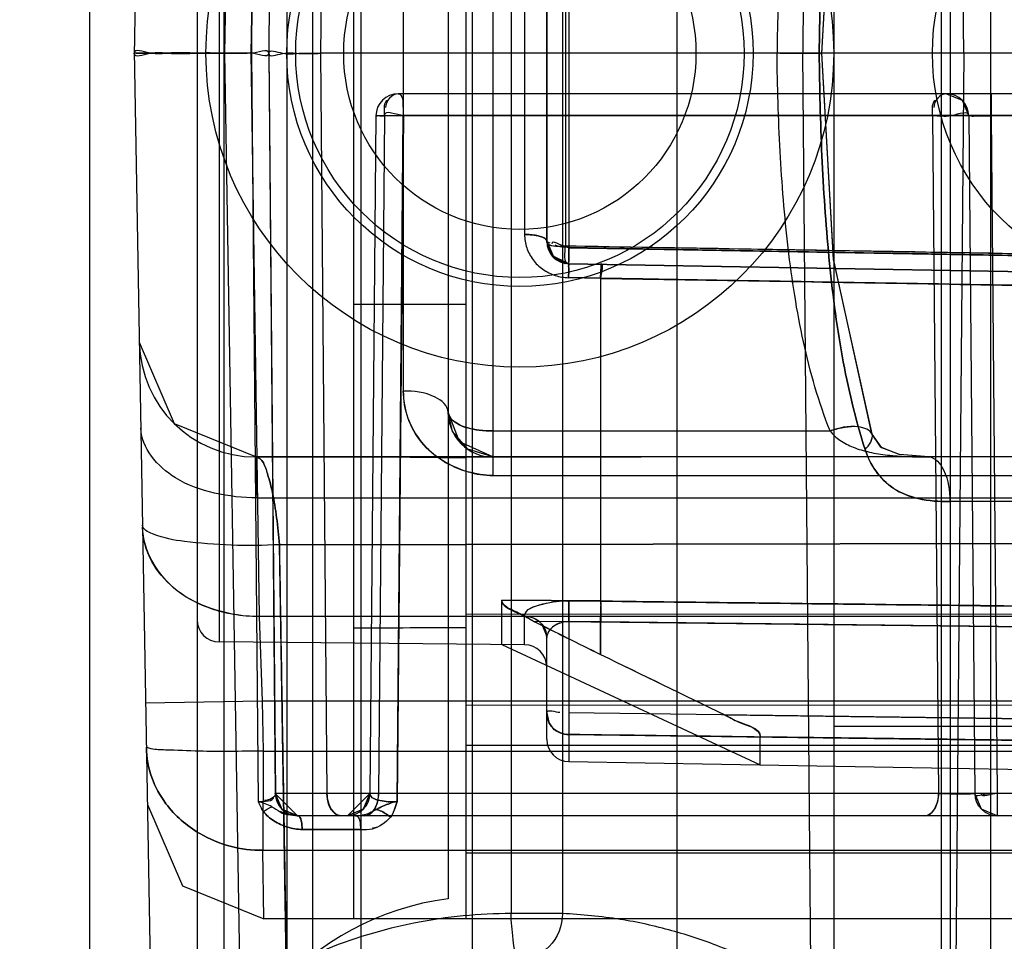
# Model space of a CAD drawing. Header units: millimetres. Extents: x 207 to 812, y 101 to 1295.
# Tile 45 of 55: x 789 to 800, y 1034 to 1044. Entities that reach past the tile are written whole.
import ezdxf

# ---------------------------------------------------------------- set-up
doc = ezdxf.new("R2010")
doc.units = ezdxf.units.MM
doc.header["$LTSCALE"] = 91.508876
doc.layers.get('0').update_dxf_attribs({"linetype": 'CONTINUOUS'})

msp = doc.modelspace()

# ---------------------------------------------------------------- linework, layer by layer
at = {"color": 7, "linetype": 'Continuous'}
for p, q in [((789.64, 1291.019), (789.64, 123.019)), ((790.84, 1291.019), (790.84, 123.019)), ((791.84, 1291.019), (791.84, 123.019)), ((799.69, 1013.519), (799.69, 1073.519)), ((797.94, 1068.519), (797.94, 1018.519)), ((797.726, 1058.521), (797.595, 1043.519)), ((799.39, 1043.519), (799.259, 1058.521)), ((791.379, 1057.535), (791.148, 1043.519)), ((790.371, 1056.713), (790.14, 1043.489)), ((792.126, 1056.331), (792.126, 1030.707)), ((792.666, 1056.139), (792.666, 1030.899)), ((791.14, 1055.548), (791.14, 1031.49)), ((793.907, 1054.519), (793.907, 1032.519)), ((796.189, 1054.519), (796.189, 1032.519)), ((799.14, 1032.519), (799.14, 1054.519)), ((799.24, 1054.269), (799.24, 1032.769)), ((792.59, 1033.869), (792.59, 1053.169)), ((793.84, 1033.869), (793.84, 1053.169)), ((794.343, 1053.109), (794.343, 1033.929)), ((794.915, 1053.109), (794.915, 1033.929)), ((793.64, 1052.945), (793.64, 1034.093)), ((791.521, 1051.862), (791.446, 1043.519)), ((791.714, 1051.771), (791.639, 1043.519)), ((791.712, 1051.771), (791.64, 1043.519)), ((792.289, 1051.771), (792.217, 1043.519)), ((791.088, 1050.082), (791.088, 1036.956)), ((791.532, 1049.799), (791.441, 1043.519)), ((794.14, 1048.225), (794.14, 1038.813)), ((793.14, 1047.284), (793.14, 1039.754)), ((794.74, 1041.421), (794.74, 1045.617)), ((794.74, 1045.615), (794.74, 1041.423)), ((794.947, 1045.668), (794.947, 1041.37)), ((794.986, 1045.684), (794.986, 1041.354)), ((794.493, 1045.539), (794.493, 1041.499)), ((790.14, 1043.548), (790.371, 1030.325)), ((791.148, 1043.519), (791.379, 1029.503)), ((791.441, 1043.519), (791.532, 1037.239)), ((791.446, 1043.519), (791.521, 1035.176)), ((791.639, 1043.519), (791.714, 1035.267)), ((791.64, 1043.519), (791.712, 1035.267)), ((792.217, 1043.519), (792.289, 1035.267)), ((808.24, 1043.519), (792.217, 1043.519)), ((797.726, 1028.517), (797.595, 1043.519)), ((799.39, 1043.519), (799.259, 1028.517)), ((804.97, 1043.069), (793.084, 1043.069)), ((799.696, 1043.069), (799.696, 1042.821)), ((799.373, 1042.996), (799.446, 1042.821)), ((792.834, 1042.822), (792.768, 1035.267)), ((792.834, 1042.821), (792.846, 1042.821)), ((799.043, 1042.821), (792.845, 1042.821)), ((792.93, 1042.821), (792.864, 1035.267)), ((792.879, 1042.821), (792.93, 1042.821)), ((793.072, 1035.177), (793.14, 1042.827)), ((793.141, 1042.827), (793.073, 1035.177)), ((793.14, 1042.826), (800.412, 1042.826)), ((800.412, 1042.826), (793.14, 1042.826)), ((799.043, 1042.821), (799.108, 1035.267)), ((799.446, 1042.821), (799.512, 1035.267)), ((799.696, 1042.821), (799.762, 1035.267)), ((805.207, 1042.821), (799.696, 1042.821)), ((794.947, 1041.372), (806.64, 1041.168)), ((794.986, 1041.173), (794.986, 1041.354)), ((794.986, 1041.352), (794.986, 1041.195)), ((794.986, 1041.352), (804.84, 1041.18)), ((794.986, 1041.173), (806.64, 1040.969)), ((806.64, 1040.969), (794.986, 1041.173)), ((795.341, 1041.166), (794.986, 1041.173)), ((794.984, 1041.018), (795.34, 1041.012)), ((795.34, 1041.012), (794.984, 1041.018)), ((795.34, 1041.011), (794.984, 1041.018)), ((794.984, 1041.018), (795.34, 1041.011)), ((795.34, 1041.013), (804.84, 1040.847)), ((804.84, 1040.847), (795.34, 1041.013)), ((795.34, 1041.012), (795.34, 1037.414)), ((793.84, 1040.719), (792.59, 1040.719)), ((790.587, 1039.39), (790.197, 1040.296)), ((791.496, 1039.019), (790.587, 1039.39)), ((794.14, 1039.309), (797.899, 1039.309)), ((805.39, 1039.024), (791.496, 1039.014)), ((805.515, 1039.019), (791.496, 1039.019)), ((792.59, 1039.024), (793.84, 1039.008)), ((794.14, 1038.813), (805.39, 1038.813)), ((791.513, 1038.562), (805.39, 1038.562)), ((805.41, 1038.523), (799.234, 1038.523)), ((805.347, 1038.06), (791.758, 1038.041)), ((791.758, 1038.041), (805.347, 1038.06)), ((791.897, 1029.693), (791.758, 1038.041)), ((794.24, 1036.929), (794.24, 1037.424)), ((795.34, 1037.414), (794.24, 1037.424)), ((794.24, 1037.424), (795.34, 1037.414)), ((794.984, 1037.415), (795.34, 1037.414)), ((795.34, 1037.414), (794.984, 1037.415)), ((795.34, 1037.41), (806.64, 1037.279)), ((791.532, 1037.239), (791.567, 1036.297)), ((805.39, 1037.239), (791.532, 1037.239)), ((793.84, 1037.265), (802.615, 1037.27)), ((794.493, 1036.926), (794.493, 1037.243)), ((794.588, 1037.19), (795.34, 1037.18)), ((794.588, 1037.189), (801.686, 1037.106)), ((794.691, 1037.137), (794.74, 1037.016)), ((794.986, 1037.183), (794.986, 1036.165)), ((794.986, 1037.183), (795.342, 1037.182)), ((795.341, 1037.181), (794.986, 1037.183)), ((795.34, 1036.817), (795.34, 1037.18)), ((806.64, 1037.049), (795.34, 1037.18)), ((795.341, 1037.181), (806.64, 1037.049)), ((806.64, 1037.049), (795.342, 1037.182)), ((794.493, 1036.926), (791.088, 1036.956)), ((794.24, 1036.929), (797.121, 1035.585)), ((794.74, 1035.872), (794.74, 1037.005)), ((791.567, 1036.297), (790.267, 1036.275)), ((791.567, 1036.297), (791.576, 1035.74)), ((805.64, 1036.297), (791.567, 1036.297)), ((802.592, 1036.255), (793.84, 1036.249)), ((806.64, 1036.014), (794.986, 1036.165)), ((796.727, 1036.143), (806.64, 1036.014)), ((803.822, 1036.05), (796.727, 1036.142)), ((794.986, 1035.926), (806.64, 1035.774)), ((794.986, 1035.925), (794.986, 1035.622)), ((797.94, 1036.019), (800.94, 1036.019)), ((797.121, 1035.898), (804.583, 1035.8)), ((797.121, 1035.585), (797.121, 1035.897)), ((791.576, 1035.74), (791.575, 1034.635)), ((791.576, 1035.74), (805.64, 1035.74)), ((793.84, 1035.807), (802.769, 1035.807)), ((794.986, 1035.622), (806.64, 1035.419)), ((808.168, 1035.267), (791.712, 1035.267)), ((791.712, 1035.267), (791.786, 1035.092)), ((791.962, 1035.019), (791.712, 1035.267)), ((792.768, 1035.267), (792.518, 1035.019)), ((792.768, 1035.267), (792.697, 1035.094)), ((792.779, 1035.267), (792.768, 1035.267)), ((799.762, 1035.267), (799.762, 1035.019)), ((791.521, 1035.174), (791.558, 1035.099)), ((791.58, 1035.065), (791.558, 1035.099)), ((791.58, 1035.065), (791.616, 1035.088)), ((791.786, 1035.092), (791.962, 1035.019)), ((791.956, 1035.019), (791.832, 1035.044)), ((808.166, 1035.019), (791.956, 1035.019)), ((792.013, 1034.865), (792.663, 1034.865)), ((792.663, 1034.865), (792.013, 1034.865)), ((791.586, 1033.869), (791.575, 1034.635)), ((791.575, 1034.635), (805.39, 1034.635)), ((793.84, 1034.606), (802.616, 1034.606)), ((793.84, 1034.606), (802.616, 1034.604)), ((805.39, 1033.869), (791.586, 1033.869)), ((794.915, 1033.929), (794.343, 1033.929))]:
    msp.add_line(p, q, dxfattribs=at)
for points in [[(797.808, 1043.517), (797.937, 1045.809), (798.366, 1047.762)], [(797.808, 1043.521), (797.938, 1045.816), (798.367, 1047.762)], [(798.366, 1039.276), (797.937, 1041.229), (797.808, 1043.521)], [(798.367, 1039.276), (797.938, 1041.222), (797.808, 1043.517)], [(799.196, 1043.069), (799.373, 1042.996), (799.446, 1042.821)], [(794.74, 1041.423), (794.819, 1041.241), (794.986, 1041.173)], [(794.74, 1041.423), (794.795, 1041.266), (794.947, 1041.176)], [(794.74, 1041.423), (794.792, 1041.271), (794.948, 1041.176)], [(794.74, 1041.423), (794.788, 1041.276), (794.944, 1041.177)], [(794.986, 1041.173), (794.807, 1041.253), (794.74, 1041.423)], [(794.986, 1041.173), (794.805, 1041.255), (794.74, 1041.423)], [(794.778, 1041.401), (794.758, 1041.41), (794.745, 1041.417), (794.74, 1041.423)], [(794.986, 1041.173), (794.797, 1041.264), (794.74, 1041.423)], [(794.986, 1041.173), (794.808, 1041.252), (794.74, 1041.419)], [(794.14, 1039.019), (793.861, 1039.104), (793.69, 1039.301), (793.64, 1039.519)], [(794.14, 1039.019), (793.766, 1039.188), (793.64, 1039.519)], [(798.999, 1039.019), (798.67, 1039.046), (798.466, 1039.129), (798.366, 1039.276)], [(798.999, 1039.019), (798.673, 1039.045), (798.477, 1039.121), (798.368, 1039.273)], [(794.74, 1036.165), (794.746, 1036.111), (794.763, 1036.057)], [(794.74, 1036.165), (794.763, 1036.057), (794.817, 1035.978)], [(791.962, 1035.019), (791.785, 1035.093), (791.712, 1035.267)], [(792.768, 1035.275), (792.697, 1035.094), (792.518, 1035.019)], [(792.768, 1035.267), (792.694, 1035.092), (792.518, 1035.019)], [(799.762, 1035.019), (799.586, 1035.092), (799.512, 1035.267)], [(790.287, 1035.145), (790.678, 1034.239), (791.586, 1033.869)], [(791.616, 1035.088), (791.648, 1035.106), (791.675, 1035.12)], [(792.952, 1035.036), (792.967, 1035.026), (792.983, 1035.015)], [(792.997, 1035.003), (792.983, 1035.015), (792.968, 1035.026), (792.952, 1035.036)]]:
    msp.add_lwpolyline(points, dxfattribs=at)
for centre, radius in [((794.44, 1043.519), 3.5), ((794.44, 1043.519), 2.6), ((794.44, 1043.519), 2.5), ((801.64, 1043.519), 2.6), ((794.44, 1043.519), 1.964)]:
    msp.add_circle(centre, radius, dxfattribs=at)
for centre, radius, start, end in [((793.084, 1042.819), 0.25, 90, 179.4998), ((799.196, 1042.819), 0.25, 0.5, 90), ((794.99, 1041.423), 0.25, 180, 268.9989), ((772.817, 1041.407), 22.17, 358.9927, 359.3938), ((791.496, 1040.319), 1.3, 181, 270), ((794.14, 1039.519), 0.5, 179.9992, 270), ((608.202, 1032.125), 183.424, 2.01128, 2.15397), ((789.415, 1037.246), 5.571, 359.3511, 1.7313), ((791.09, 1037.206), 0.25, 180, 269.5), ((949.762, 1349.233), 348.497, 243.55959, 243.69772), ((913.569, 1276.365), 267.135, 243.55137, 243.73145), ((794.49, 1036.676), 0.25, 0.0064, 89.5001), ((1032.482, 1522.909), 540.853, 243.9944, 244.15774), ((1018.155, 1493.488), 508.129, 243.99179, 244.16564), ((876.272, 1036.045), 81.286, 179.91515, 180.08414), ((870.869, 1036.045), 75.883, 179.90917, 180.05262), ((794.99, 1035.872), 0.25, 180, 269), ((791.962, 1035.269), 0.25, 180.5, 270), ((792.518, 1035.269), 0.25, 270, 359.5003), ((799.762, 1035.269), 0.25, 180.5, 270), ((791.406, 1034.619), 0.568, 61.7183, 78.3724), ((793.237, 1034.378), 0.816, 101.6105, 119.3612), ((794.04, 1031.019), 3.1, 97.4137, 262.5863)]:
    msp.add_arc(centre, radius, start, end, dxfattribs=at)
for points, knots in [([(798.29, 1047.936), (798.18, 1047.594), (798.056, 1047.066), (797.946, 1046.347), (797.863, 1045.603), (797.8, 1044.659), (797.782, 1043.899), (797.778, 1043.518)], [0, 0, 0, 0, 0.240625, 0.363961, 0.489331, 0.743396, 1, 1, 1, 1]), ([(797.778, 1043.52), (797.782, 1043.901), (797.8, 1044.66), (797.863, 1045.603), (797.946, 1046.347), (798.056, 1047.066), (798.18, 1047.594), (798.29, 1047.936)], [0, 0, 0, 0, 0.256241, 0.510429, 0.63586, 0.759257, 1, 1, 1, 1]), ([(797.899, 1047.729), (797.772, 1047.406), (797.628, 1046.905), (797.5, 1046.217), (797.405, 1045.509), (797.332, 1044.608), (797.312, 1043.883), (797.308, 1043.519)], [0, 0, 0, 0, 0.242579, 0.365942, 0.491014, 0.743999, 1, 1, 1, 1]), ([(791.441, 1043.519), (791.329, 1043.517), (791.112, 1043.516), (790.812, 1043.52), (790.531, 1043.533), (790.358, 1043.492), (790.139, 1043.577), (790.14, 1043.519)], [0, 0, 0, 0, 0.25841, 0.495486, 0.705683, 0.867089, 1, 1, 1, 1]), ([(791.441, 1043.519), (791.329, 1043.521), (791.112, 1043.522), (790.812, 1043.518), (790.531, 1043.505), (790.358, 1043.546), (790.139, 1043.461), (790.14, 1043.519)], [0, 0, 0, 0, 0.25841, 0.495486, 0.705683, 0.867089, 1, 1, 1, 1]), ([(791.148, 1043.519), (791.039, 1043.524), (790.837, 1043.522), (790.562, 1043.519), (790.335, 1043.523), (790.201, 1043.522), (790.14, 1043.519)], [0, 0, 0, 0, 0.324388, 0.601181, 0.81828, 1, 1, 1, 1]), ([(791.148, 1043.519), (791.039, 1043.514), (790.837, 1043.516), (790.562, 1043.519), (790.335, 1043.515), (790.201, 1043.516), (790.14, 1043.519)], [0, 0, 0, 0, 0.324388, 0.601181, 0.81828, 1, 1, 1, 1]), ([(791.64, 1043.519), (791.64, 1043.57), (791.831, 1043.493), (791.983, 1043.532), (792.136, 1043.519), (792.217, 1043.519)], [0, 0, 0, 0, 0.263309, 0.579826, 1, 1, 1, 1]), ([(791.64, 1043.519), (791.64, 1043.468), (791.831, 1043.545), (791.983, 1043.506), (792.136, 1043.519), (792.217, 1043.519)], [0, 0, 0, 0, 0.263309, 0.579826, 1, 1, 1, 1]), ([(797.778, 1043.52), (797.836, 1043.521), (797.465, 1043.52), (797.407, 1043.519), (797.308, 1043.519)], [0, 0, 0, 0, 0.370319, 1, 1, 1, 1]), ([(797.778, 1043.518), (797.836, 1043.517), (797.465, 1043.518), (797.407, 1043.519), (797.308, 1043.519)], [0, 0, 0, 0, 0.370319, 1, 1, 1, 1]), ([(797.899, 1039.309), (797.772, 1039.632), (797.628, 1040.133), (797.5, 1040.821), (797.405, 1041.529), (797.332, 1042.43), (797.312, 1043.155), (797.308, 1043.519)], [0, 0, 0, 0, 0.242579, 0.365942, 0.491014, 0.743999, 1, 1, 1, 1]), ([(798.29, 1039.102), (798.18, 1039.444), (798.056, 1039.972), (797.946, 1040.691), (797.863, 1041.435), (797.8, 1042.379), (797.782, 1043.139), (797.778, 1043.52)], [0, 0, 0, 0, 0.240625, 0.363961, 0.489331, 0.743396, 1, 1, 1, 1]), ([(797.778, 1043.518), (797.782, 1043.137), (797.8, 1042.378), (797.863, 1041.435), (797.946, 1040.691), (798.056, 1039.972), (798.18, 1039.444), (798.29, 1039.102)], [0, 0, 0, 0, 0.256241, 0.510429, 0.63586, 0.759257, 1, 1, 1, 1]), ([(799.446, 1042.821), (799.446, 1042.885), (799.213, 1042.791), (799.113, 1042.823), (799.043, 1042.821)], [0, 0, 0, 0, 0.477647, 1, 1, 1, 1]), ([(792.834, 1042.821), (792.844, 1042.823), (792.889, 1042.828), (792.992, 1042.828), (793.084, 1042.822), (793.141, 1042.827)], [0, 0, 0, 0, 0.099236, 0.443388, 1, 1, 1, 1]), ([(799.446, 1042.821), (799.446, 1042.828), (799.488, 1042.814), (799.526, 1042.827), (799.609, 1042.82), (799.665, 1042.821), (799.696, 1042.821)], [0, 0, 0, 0, 0.082688, 0.303796, 0.623014, 1, 1, 1, 1]), ([(794.493, 1041.499), (794.493, 1041.449), (794.509, 1041.349), (794.58, 1041.212), (794.692, 1041.105), (794.831, 1041.036), (794.933, 1041.019), (794.984, 1041.017)], [0, 0, 0, 0, 0.196442, 0.396098, 0.596896, 0.80066, 1, 1, 1, 1]), ([(794.74, 1041.423), (794.736, 1041.435), (794.718, 1041.461), (794.66, 1041.48), (794.584, 1041.496), (794.526, 1041.499), (794.493, 1041.499)], [0, 0, 0, 0, 0.132519, 0.345856, 0.639524, 1, 1, 1, 1]), ([(794.74, 1041.423), (794.74, 1041.453), (794.627, 1041.494), (794.551, 1041.499), (794.493, 1041.499)], [0, 0, 0, 0, 0.338089, 1, 1, 1, 1]), ([(794.493, 1041.499), (794.551, 1041.499), (794.627, 1041.494), (794.74, 1041.453), (794.74, 1041.423)], [0, 0, 0, 0, 0.661924, 1, 1, 1, 1]), ([(806.64, 1041.17), (805.341, 1041.192), (802.743, 1041.235), (798.845, 1041.305), (796.246, 1041.348), (794.947, 1041.37)], [0, 0, 0, 0, 0.33329, 0.666629, 1, 1, 1, 1]), ([(804.84, 1041.178), (803.746, 1041.197), (801.557, 1041.238), (798.272, 1041.294), (796.082, 1041.334), (794.986, 1041.354)], [0, 0, 0, 0, 0.333095, 0.666428, 1, 1, 1, 1]), ([(794.986, 1041.173), (794.99, 1041.173), (794.981, 1041.147), (794.988, 1041.125), (794.984, 1041.073), (794.984, 1041.038), (794.984, 1041.017)], [0, 0, 0, 0, 0.078271, 0.292229, 0.610072, 1, 1, 1, 1]), ([(794.984, 1041.018), (794.984, 1041.038), (794.984, 1041.073), (794.988, 1041.125), (794.981, 1041.147), (794.99, 1041.173), (794.986, 1041.173)], [0, 0, 0, 0, 0.389939, 0.707789, 0.921743, 1, 1, 1, 1]), ([(794.986, 1041.173), (794.99, 1041.173), (794.981, 1041.147), (794.988, 1041.125), (794.984, 1041.073), (794.984, 1041.038), (794.984, 1041.017)], [0, 0, 0, 0, 0.078271, 0.292228, 0.610072, 1, 1, 1, 1]), ([(806.64, 1040.818), (805.386, 1040.839), (802.875, 1040.881), (799.109, 1040.948), (796.597, 1040.99), (795.34, 1041.011)], [0, 0, 0, 0, 0.333123, 0.666457, 1, 1, 1, 1]), ([(795.34, 1041.01), (796.597, 1040.99), (799.109, 1040.948), (802.875, 1040.881), (805.386, 1040.839), (806.64, 1040.818)], [0, 0, 0, 0, 0.33354, 0.666874, 1, 1, 1, 1]), ([(794.14, 1038.813), (794.045, 1038.813), (793.846, 1038.844), (793.568, 1038.968), (793.331, 1039.171), (793.176, 1039.444), (793.142, 1039.651), (793.14, 1039.754)], [0, 0, 0, 0, 0.188948, 0.391758, 0.594231, 0.796075, 1, 1, 1, 1]), ([(793.64, 1039.519), (793.64, 1039.593), (793.447, 1039.739), (793.26, 1039.754), (793.14, 1039.754)], [0, 0, 0, 0, 0.380934, 1, 1, 1, 1]), ([(793.14, 1039.754), (793.141, 1039.652), (793.175, 1039.446), (793.33, 1039.171), (793.571, 1038.966), (793.849, 1038.844), (794.047, 1038.812), (794.14, 1038.813)], [0, 0, 0, 0, 0.201389, 0.4049, 0.610515, 0.814857, 1, 1, 1, 1]), ([(794.14, 1039.309), (794.089, 1039.309), (793.95, 1039.319), (793.768, 1039.355), (793.64, 1039.467), (793.64, 1039.519)], [0, 0, 0, 0, 0.267508, 0.72553, 1, 1, 1, 1]), ([(793.64, 1039.519), (793.64, 1039.467), (793.767, 1039.355), (793.949, 1039.32), (794.089, 1039.308), (794.14, 1039.308)], [0, 0, 0, 0, 0.273135, 0.729921, 1, 1, 1, 1]), ([(791.513, 1038.562), (791.353, 1038.561), (791.034, 1038.602), (790.523, 1038.769), (790.217, 1039.119), (790.213, 1039.345)], [0, 0, 0, 0, 0.295641, 0.582604, 1, 1, 1, 1]), ([(798.29, 1039.102), (798.335, 1039.146), (798.43, 1039.293), (798.147, 1039.389), (798.001, 1039.34), (797.899, 1039.309)], [0, 0, 0, 0, 0.276532, 0.529616, 1, 1, 1, 1]), ([(798.29, 1039.102), (798.335, 1039.146), (798.432, 1039.292), (798.214, 1039.367), (798.06, 1039.349), (797.954, 1039.326), (797.899, 1039.309)], [0, 0, 0, 0, 0.273989, 0.533374, 0.747182, 1, 1, 1, 1]), ([(797.899, 1039.309), (797.93, 1039.269), (798.009, 1039.195), (798.162, 1039.12), (798.342, 1039.068), (798.544, 1039.037), (798.765, 1039.022), (798.919, 1039.019), (798.999, 1039.019)], [0, 0, 0, 0, 0.128494, 0.271784, 0.432697, 0.60665, 0.794857, 1, 1, 1, 1]), ([(798.29, 1039.102), (798.317, 1039.018), (798.398, 1038.853), (798.601, 1038.648), (798.898, 1038.534), (799.117, 1038.52), (799.233, 1038.523)], [0, 0, 0, 0, 0.221166, 0.45467, 0.706968, 1, 1, 1, 1]), ([(799.234, 1038.523), (799.117, 1038.52), (798.899, 1038.534), (798.602, 1038.647), (798.399, 1038.852), (798.317, 1039.018), (798.29, 1039.102)], [0, 0, 0, 0, 0.291939, 0.543883, 0.777692, 1, 1, 1, 1]), ([(791.496, 1039.014), (791.571, 1039.015), (791.632, 1038.813), (791.69, 1038.604), (791.731, 1038.331), (791.75, 1038.141), (791.758, 1038.041)], [0, 0, 0, 0, 0.219336, 0.436058, 0.706916, 1, 1, 1, 1]), ([(791.758, 1038.041), (791.75, 1038.142), (791.731, 1038.333), (791.69, 1038.607), (791.632, 1038.814), (791.571, 1039.015), (791.496, 1039.014)], [0, 0, 0, 0, 0.29641, 0.566409, 0.781198, 1, 1, 1, 1]), ([(798.999, 1039.019), (799.072, 1039.019), (799.218, 1038.827), (799.233, 1038.643), (799.234, 1038.523)], [0, 0, 0, 0, 0.380686, 1, 1, 1, 1]), ([(791.758, 1038.041), (791.58, 1038.032), (791.23, 1038.026), (790.74, 1038.067), (790.431, 1038.116), (790.233, 1038.21), (790.232, 1038.259)], [0, 0, 0, 0, 0.339201, 0.674328, 0.905781, 1, 1, 1, 1]), ([(791.532, 1037.239), (791.436, 1037.239), (791.256, 1037.253), (790.941, 1037.333), (790.615, 1037.5), (790.373, 1037.76), (790.258, 1038.016), (790.234, 1038.16), (790.233, 1038.237)], [0, 0, 0, 0, 0.160402, 0.29832, 0.538448, 0.75926, 0.873233, 1, 1, 1, 1]), ([(791.532, 1037.239), (791.371, 1037.238), (791.047, 1037.292), (790.502, 1037.536), (790.237, 1037.968), (790.233, 1038.237)], [0, 0, 0, 0, 0.271729, 0.545118, 1, 1, 1, 1]), ([(791.758, 1038.041), (791.774, 1037.081), (791.805, 1035.19), (791.852, 1032.408), (791.882, 1030.585), (791.897, 1029.693)], [0, 0, 0, 0, 0.344972, 0.679457, 1, 1, 1, 1]), ([(794.588, 1037.19), (794.54, 1037.213), (794.434, 1037.284), (794.24, 1037.337), (794.24, 1037.424)], [0, 0, 0, 0, 0.375622, 1, 1, 1, 1]), ([(794.588, 1037.189), (794.528, 1037.219), (794.426, 1037.294), (794.24, 1037.351), (794.24, 1037.424)], [0, 0, 0, 0, 0.481626, 1, 1, 1, 1]), ([(794.493, 1037.243), (794.492, 1037.325), (794.735, 1037.397), (794.887, 1037.415), (794.984, 1037.415)], [0, 0, 0, 0, 0.455163, 1, 1, 1, 1]), ([(794.493, 1037.243), (794.495, 1037.325), (794.735, 1037.397), (794.887, 1037.415), (794.984, 1037.415)], [0, 0, 0, 0, 0.458529, 1, 1, 1, 1]), ([(794.984, 1037.415), (794.984, 1037.402), (794.986, 1037.325), (794.986, 1037.248), (794.986, 1037.183)], [0, 0, 0, 0, 0.164079, 1, 1, 1, 1]), ([(801.686, 1037.336), (800.981, 1037.345), (799.571, 1037.361), (797.456, 1037.386), (796.046, 1037.403), (795.34, 1037.411)], [0, 0, 0, 0, 0.333212, 0.666548, 1, 1, 1, 1]), ([(795.34, 1037.411), (796.597, 1037.396), (799.109, 1037.366), (802.875, 1037.323), (805.386, 1037.293), (806.64, 1037.278)], [0, 0, 0, 0, 0.333542, 0.666872, 1, 1, 1, 1]), ([(806.64, 1037.278), (805.386, 1037.293), (802.875, 1037.323), (799.109, 1037.366), (796.597, 1037.396), (795.34, 1037.411)], [0, 0, 0, 0, 0.333125, 0.666456, 1, 1, 1, 1]), ([(794.493, 1037.243), (794.556, 1037.243), (794.685, 1037.194), (794.74, 1037.066), (794.74, 1037.005)], [0, 0, 0, 0, 0.508672, 1, 1, 1, 1]), ([(794.74, 1037.005), (794.732, 1037.078), (794.683, 1037.191), (794.568, 1037.237), (794.493, 1037.243)], [0, 0, 0, 0, 0.491328, 1, 1, 1, 1]), ([(794.986, 1037.183), (794.928, 1037.182), (794.819, 1037.156), (794.74, 1037.055), (794.74, 1037.005)], [0, 0, 0, 0, 0.537805, 1, 1, 1, 1]), ([(794.986, 1037.183), (794.928, 1037.183), (794.818, 1037.156), (794.74, 1037.055), (794.74, 1037.005)], [0, 0, 0, 0, 0.539885, 1, 1, 1, 1]), ([(794.986, 1035.925), (794.923, 1035.925), (794.791, 1035.974), (794.74, 1036.104), (794.74, 1036.165)], [0, 0, 0, 0, 0.508807, 1, 1, 1, 1]), ([(794.74, 1036.165), (794.74, 1036.105), (794.79, 1035.975), (794.922, 1035.925), (794.986, 1035.925)], [0, 0, 0, 0, 0.484476, 1, 1, 1, 1]), ([(796.727, 1036.143), (796.773, 1036.12), (796.893, 1036.043), (797.122, 1036.001), (797.121, 1035.897)], [0, 0, 0, 0, 0.328977, 1, 1, 1, 1]), ([(796.727, 1036.142), (796.779, 1036.117), (796.898, 1036.039), (797.117, 1035.995), (797.121, 1035.898)], [0, 0, 0, 0, 0.372821, 1, 1, 1, 1]), ([(806.64, 1035.774), (805.347, 1035.791), (802.758, 1035.824), (798.873, 1035.875), (796.282, 1035.908), (794.986, 1035.925)], [0, 0, 0, 0, 0.333051, 0.666387, 1, 1, 1, 1]), ([(806.64, 1035.774), (805.583, 1035.788), (803.469, 1035.815), (800.296, 1035.857), (798.18, 1035.884), (797.121, 1035.897)], [0, 0, 0, 0, 0.333105, 0.66644, 1, 1, 1, 1]), ([(791.576, 1035.74), (791.452, 1035.739), (791.214, 1035.735), (790.851, 1035.736), (790.562, 1035.751), (790.361, 1035.754), (790.293, 1035.776), (790.275, 1035.784)], [0, 0, 0, 0, 0.287578, 0.54477, 0.834715, 0.95604, 1, 1, 1, 1]), ([(791.575, 1034.635), (791.33, 1034.628), (790.912, 1034.743), (790.422, 1035.169), (790.278, 1035.546), (790.275, 1035.784)], [0, 0, 0, 0, 0.383602, 0.648553, 1, 1, 1, 1]), ([(790.275, 1035.784), (790.278, 1035.546), (790.422, 1035.169), (790.912, 1034.743), (791.33, 1034.628), (791.575, 1034.635)], [0, 0, 0, 0, 0.351448, 0.616398, 1, 1, 1, 1]), ([(792.289, 1035.267), (792.289, 1035.236), (792.298, 1035.14), (792.372, 1035.019), (792.443, 1035.019)], [0, 0, 0, 0, 0.305393, 1, 1, 1, 1]), ([(792.443, 1035.019), (792.423, 1035.019), (792.321, 1035.059), (792.289, 1035.184), (792.289, 1035.267)], [0, 0, 0, 0, 0.193216, 1, 1, 1, 1]), ([(792.711, 1035.019), (792.73, 1035.019), (792.833, 1035.059), (792.864, 1035.184), (792.864, 1035.267)], [0, 0, 0, 0, 0.193216, 1, 1, 1, 1]), ([(792.864, 1035.267), (792.864, 1035.236), (792.855, 1035.14), (792.781, 1035.019), (792.711, 1035.019)], [0, 0, 0, 0, 0.305393, 1, 1, 1, 1]), ([(793.073, 1035.177), (793.017, 1035.172), (792.923, 1035.174), (792.768, 1035.214), (792.768, 1035.267)], [0, 0, 0, 0, 0.518572, 1, 1, 1, 1]), ([(792.768, 1035.267), (792.768, 1035.214), (792.923, 1035.174), (793.017, 1035.172), (793.073, 1035.177)], [0, 0, 0, 0, 0.484813, 1, 1, 1, 1]), ([(799.108, 1035.267), (799.108, 1035.236), (799.099, 1035.14), (799.025, 1035.019), (798.955, 1035.019)], [0, 0, 0, 0, 0.305389, 1, 1, 1, 1]), ([(798.955, 1035.019), (798.974, 1035.019), (799.077, 1035.059), (799.108, 1035.184), (799.108, 1035.267)], [0, 0, 0, 0, 0.193216, 1, 1, 1, 1]), ([(799.108, 1035.267), (799.151, 1035.266), (799.239, 1035.265), (799.347, 1035.263), (799.424, 1035.265), (799.471, 1035.263), (799.491, 1035.269), (799.512, 1035.263), (799.512, 1035.267)], [0, 0, 0, 0, 0.317522, 0.652333, 0.792937, 0.902807, 0.974337, 1, 1, 1, 1]), ([(799.512, 1035.267), (799.512, 1035.263), (799.491, 1035.269), (799.471, 1035.263), (799.424, 1035.265), (799.347, 1035.263), (799.239, 1035.265), (799.151, 1035.266), (799.108, 1035.267)], [0, 0, 0, 0, 0.025643, 0.097129, 0.206956, 0.347543, 0.682423, 1, 1, 1, 1]), ([(791.58, 1035.065), (791.613, 1035.025), (791.696, 1034.954), (791.845, 1034.884), (791.957, 1034.867), (792.013, 1034.865)], [0, 0, 0, 0, 0.316872, 0.658505, 1, 1, 1, 1]), ([(792.013, 1034.865), (791.957, 1034.867), (791.846, 1034.884), (791.696, 1034.954), (791.613, 1035.025), (791.58, 1035.065)], [0, 0, 0, 0, 0.341486, 0.683115, 1, 1, 1, 1]), ([(794.343, 1033.929), (793.985, 1033.928), (793.259, 1033.858), (792.208, 1033.54), (791.236, 1033.016), (790.374, 1032.299), (789.676, 1031.419), (789.182, 1030.425), (788.909, 1029.398), (788.84, 1028.371), (788.964, 1027.363), (789.276, 1026.39), (789.778, 1025.474), (790.45, 1024.67), (791.268, 1024.005), (792.204, 1023.502), (793.248, 1023.182), (794.349, 1023.073), (795.454, 1023.184), (796.511, 1023.511), (797.47, 1024.035), (798.025, 1024.499), (798.273, 1024.752)], [0, 0, 0, 0, 0.050056, 0.101331, 0.152815, 0.203506, 0.257277, 0.308758, 0.357788, 0.40519, 0.451967, 0.499002, 0.547378, 0.597282, 0.64472, 0.694166, 0.745092, 0.796498, 0.848016, 0.899518, 0.95039, 1, 1, 1, 1]), ([(794.46, 1033.429), (794.384, 1033.434), (794.361, 1033.69), (794.343, 1033.831), (794.343, 1033.929)], [0, 0, 0, 0, 0.440295, 1, 1, 1, 1]), ([(794.915, 1033.928), (794.914, 1033.796), (794.82, 1033.54), (794.571, 1033.429), (794.46, 1033.429)], [0, 0, 0, 0, 0.544464, 1, 1, 1, 1]), ([(797.846, 1032.92), (797.671, 1033.048), (797.29, 1033.284), (796.714, 1033.555), (796.129, 1033.749), (795.542, 1033.879), (795.13, 1033.917), (794.915, 1033.928)], [0, 0, 0, 0, 0.20671, 0.426833, 0.605861, 0.794458, 1, 1, 1, 1])]:
    msp.add_open_spline(points, degree=3, knots=knots, dxfattribs=at)
for points in [[(791.639, 1043.519), (791.64, 1043.583), (791.51, 1043.519), (791.446, 1043.519)], [(791.639, 1043.519), (791.64, 1043.455), (791.51, 1043.519), (791.446, 1043.519)], [(793.084, 1043.069), (793.015, 1043.069), (792.943, 1042.986), (792.942, 1042.916)], [(793.084, 1043.069), (793.137, 1043.069), (793.135, 1042.972), (793.136, 1042.92)], [(793.084, 1043.069), (793.137, 1043.069), (793.135, 1042.972), (793.136, 1042.92)], [(799.196, 1043.069), (799.127, 1043.069), (799.055, 1042.986), (799.055, 1042.916)], [(792.93, 1042.821), (792.931, 1042.882), (792.916, 1042.997), (792.976, 1042.997)], [(799.043, 1042.821), (799.043, 1042.882), (799.028, 1042.997), (799.088, 1042.997)], [(793.14, 1042.827), (793.07, 1042.828), (792.93, 1042.897), (792.929, 1042.827)], [(794.74, 1041.423), (794.739, 1041.351), (794.876, 1041.374), (794.947, 1041.37)], [(794.74, 1041.423), (794.741, 1041.371), (794.834, 1041.37), (794.886, 1041.367)], [(794.947, 1041.37), (794.896, 1041.371), (794.792, 1041.446), (794.797, 1041.396)], [(794.986, 1041.354), (794.934, 1041.357), (794.879, 1041.357), (794.833, 1041.38)], [(794.986, 1041.173), (794.918, 1041.173), (794.949, 1041.304), (794.947, 1041.372)], [(794.986, 1041.173), (794.919, 1041.173), (794.949, 1041.303), (794.947, 1041.37)], [(795.34, 1041.012), (795.341, 1041.064), (795.352, 1041.217), (795.341, 1041.166)], [(795.34, 1041.166), (795.378, 1041.202), (795.341, 1041.064), (795.34, 1041.012)], [(795.34, 1041.01), (795.341, 1041.062), (795.385, 1041.138), (795.342, 1041.166)], [(795.343, 1041.166), (795.349, 1041.116), (795.341, 1041.064), (795.34, 1041.013)], [(795.34, 1037.414), (795.343, 1037.336), (795.341, 1037.258), (795.34, 1037.18)], [(795.34, 1037.414), (795.343, 1037.336), (795.341, 1037.258), (795.341, 1037.181)], [(795.34, 1037.411), (795.344, 1037.335), (795.343, 1037.258), (795.342, 1037.182)], [(795.34, 1037.18), (795.341, 1037.239), (795.343, 1037.299), (795.341, 1037.359)], [(795.34, 1037.18), (795.341, 1037.119), (795.34, 1036.998), (795.34, 1036.877), (795.34, 1036.817)], [(792.59, 1037.114), (792.799, 1037.114), (793.215, 1037.116), (793.632, 1037.118), (793.84, 1037.118)], [(794.74, 1036.165), (794.74, 1036.214), (794.838, 1036.175), (794.887, 1036.172)], [(791.714, 1035.267), (791.714, 1035.219), (791.641, 1035.191), (791.593, 1035.187)], [(799.512, 1035.267), (799.513, 1035.215), (799.615, 1035.266), (799.667, 1035.266)], [(799.762, 1035.267), (799.703, 1035.266), (799.586, 1035.207), (799.586, 1035.266)], [(791.675, 1035.12), (791.626, 1035.145), (791.574, 1035.163), (791.52, 1035.176)], [(791.521, 1035.176), (791.583, 1035.182), (791.699, 1035.172), (791.698, 1035.234)], [(792.837, 1035.089), (792.887, 1035.115), (792.937, 1035.141), (792.991, 1035.155)], [(792.997, 1035.003), (793.037, 1035.053), (793.052, 1035.118), (793.073, 1035.177)], [(793.073, 1035.177), (793.052, 1035.118), (793.036, 1035.053), (792.997, 1035.003)], [(791.675, 1035.12), (791.735, 1035.083), (791.796, 1035.031), (791.867, 1035.031)], [(791.956, 1035.019), (791.893, 1035.019), (791.826, 1035.035), (791.772, 1035.068)], [(792.607, 1035.019), (792.66, 1035.019), (792.717, 1035.024), (792.762, 1035.051)], [(792.837, 1035.089), (792.789, 1035.061), (792.738, 1035.027), (792.682, 1035.027)], [(792.837, 1035.089), (792.878, 1035.08), (792.917, 1035.06), (792.952, 1035.036)], [(792.952, 1035.036), (792.917, 1035.06), (792.878, 1035.08), (792.837, 1035.089)], [(791.956, 1035.019), (792.011, 1035.019), (792.007, 1034.919), (792.013, 1034.865)], [(792.013, 1034.865), (792.007, 1034.919), (792.011, 1035.019), (791.956, 1035.019)], [(792.607, 1035.019), (792.662, 1035.019), (792.658, 1034.919), (792.663, 1034.865)], [(792.607, 1035.019), (792.662, 1035.019), (792.658, 1034.919), (792.663, 1034.865)], [(792.663, 1034.865), (792.747, 1034.866), (792.851, 1034.868), (792.907, 1034.93)], [(792.997, 1035.003), (792.945, 1034.945), (792.874, 1034.883), (792.795, 1034.882)]]:
    msp.add_open_spline(points, degree=3, dxfattribs=at)

doc.saveas('drawing.dxf')
